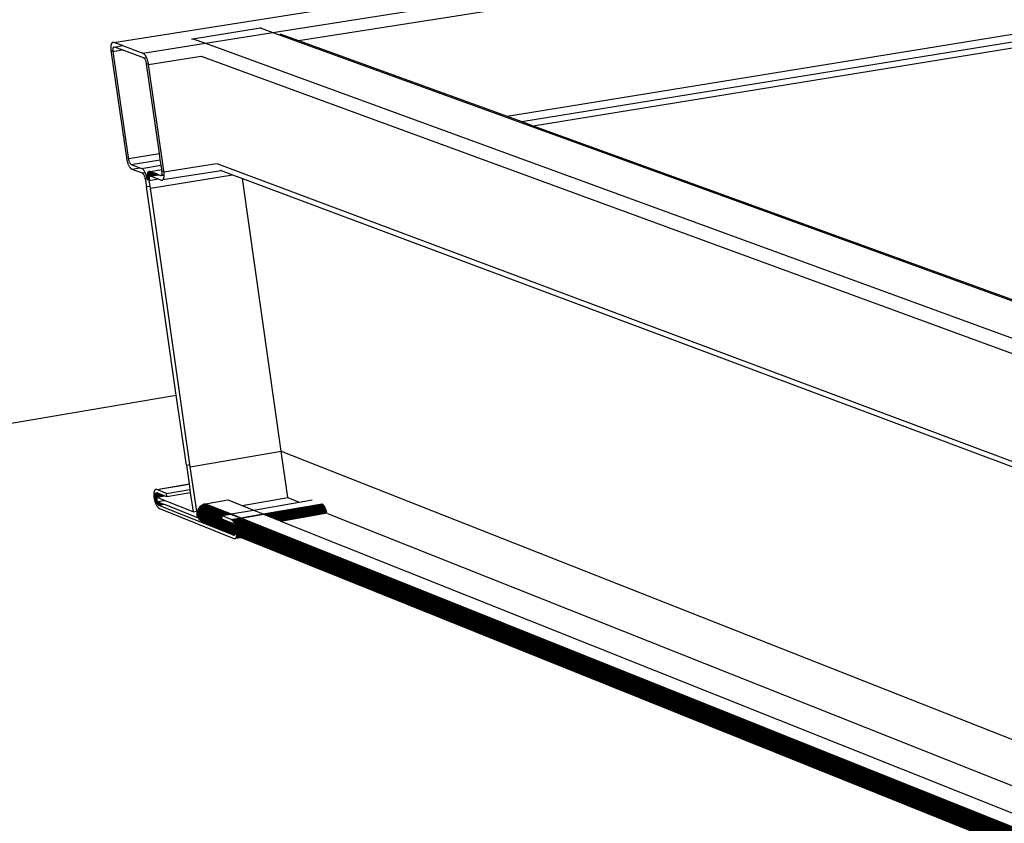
# Model space of a CAD drawing. Header units: millimetres. Extents: x 2505.31 to 2510.58, y 5110.13 to 5113.73.
# Tile 29 of 37: x 2509.21 to 2509.28, y 5110.55 to 5110.61. Entities that reach past the tile are written whole.
import ezdxf

# ---------------------------------------------------------------- set-up
doc = ezdxf.new("R2010")
doc.units = ezdxf.units.MM

# ---------------------------------------------------------------- blocks, each defined once
blk = doc.blocks.new('Aries_60x120_HS_TopView')
for p, q in [((2509.214633, 5110.608374), (2509.592267, 5110.668049)), ((2509.225959, 5110.609075), (2509.421813, 5110.640096)), ((2509.227789, 5110.608503), (2509.42166, 5110.639308)), ((2509.242614, 5110.603125), (2509.422322, 5110.632329)), ((2509.24367, 5110.602742), (2509.422498, 5110.631874)), ((2509.244484, 5110.602447), (2509.423413, 5110.631607)), ((2509.220252, 5110.608642), (2509.225056, 5110.609403)), ((2509.225056, 5110.609403), (2509.225099, 5110.609408)), ((2509.225056, 5110.609403), (2509.225959, 5110.609075)), ((2509.225099, 5110.609408), (2509.225143, 5110.609411)), ((2509.220166, 5110.608623), (2509.220209, 5110.608634)), ((2509.220209, 5110.608634), (2509.220252, 5110.608642)), ((2509.220252, 5110.608642), (2509.221153, 5110.608313)), ((2509.221153, 5110.608313), (2509.225959, 5110.609075)), ((2509.225959, 5110.609075), (2510.031977, 5110.316606)), ((2509.226449, 5110.608989), (2509.226512, 5110.608968)), ((2509.226512, 5110.608968), (2509.227789, 5110.608503)), ((2509.214419, 5110.60804), (2509.214418, 5110.608001)), ((2509.214418, 5110.608001), (2509.214419, 5110.607962)), ((2509.21442, 5110.608077), (2509.214419, 5110.60804)), ((2509.214419, 5110.607962), (2509.214421, 5110.607921)), ((2509.214423, 5110.608112), (2509.21442, 5110.608077)), ((2509.214421, 5110.607921), (2509.214424, 5110.607879)), ((2509.214427, 5110.608146), (2509.214423, 5110.608112)), ((2509.214433, 5110.608178), (2509.214427, 5110.608146)), ((2509.214439, 5110.608208), (2509.214433, 5110.608178)), ((2509.214447, 5110.608236), (2509.214439, 5110.608208)), ((2509.214456, 5110.608262), (2509.214447, 5110.608236)), ((2509.214466, 5110.608285), (2509.214456, 5110.608262)), ((2509.214477, 5110.608307), (2509.214466, 5110.608285)), ((2509.214489, 5110.608325), (2509.214477, 5110.608307)), ((2509.214502, 5110.608341), (2509.214489, 5110.608325)), ((2509.214516, 5110.608355), (2509.214502, 5110.608341)), ((2509.21453, 5110.608366), (2509.214516, 5110.608355)), ((2509.214546, 5110.608374), (2509.21453, 5110.608366)), ((2509.214546, 5110.608374), (2509.214562, 5110.608379)), ((2509.214579, 5110.608382), (2509.214562, 5110.608379)), ((2509.214568, 5110.607891), (2509.214567, 5110.607851)), ((2509.214572, 5110.607927), (2509.214568, 5110.607891)), ((2509.214578, 5110.60796), (2509.214572, 5110.607927)), ((2509.214587, 5110.607988), (2509.214578, 5110.60796)), ((2509.214597, 5110.608382), (2509.214579, 5110.608382)), ((2509.214598, 5110.608011), (2509.214587, 5110.607988)), ((2509.214615, 5110.608379), (2509.214597, 5110.608382)), ((2509.214611, 5110.60803), (2509.214598, 5110.608011)), ((2509.214626, 5110.608043), (2509.214611, 5110.60803)), ((2509.214633, 5110.608374), (2509.214615, 5110.608379)), ((2509.214643, 5110.60805), (2509.214626, 5110.608043)), ((2509.215252, 5110.608146), (2509.214633, 5110.608374)), ((2509.214661, 5110.608051), (2509.214643, 5110.60805)), ((2509.214661, 5110.608051), (2509.21468, 5110.608047)), ((2509.21468, 5110.608047), (2509.215252, 5110.608146)), ((2509.215229, 5110.607845), (2509.21468, 5110.608047)), ((2509.215252, 5110.608146), (2509.216711, 5110.607609)), ((2509.216711, 5110.607609), (2509.221153, 5110.608313)), ((2509.221153, 5110.608313), (2510.026381, 5110.313977)), ((2509.227789, 5110.608503), (2509.242614, 5110.603125)), ((2509.214424, 5110.607879), (2509.214428, 5110.607837)), ((2509.214428, 5110.607837), (2509.214434, 5110.607794)), ((2509.214434, 5110.607794), (2509.214568, 5110.607808)), ((2509.214434, 5110.607794), (2509.215531, 5110.600166)), ((2509.214567, 5110.607851), (2509.214568, 5110.607808)), ((2509.214568, 5110.607808), (2509.214575, 5110.607741)), ((2509.214575, 5110.607741), (2509.215229, 5110.607845)), ((2509.214575, 5110.607741), (2509.215661, 5110.600187)), ((2509.216758, 5110.607281), (2509.215229, 5110.607845)), ((2509.21673, 5110.607601), (2509.216711, 5110.607609)), ((2509.21675, 5110.60759), (2509.21673, 5110.607601)), ((2509.216769, 5110.607576), (2509.21675, 5110.60759)), ((2509.216758, 5110.607281), (2509.21696, 5110.607313)), ((2509.216789, 5110.607264), (2509.216758, 5110.607281)), ((2509.216789, 5110.60756), (2509.216769, 5110.607576)), ((2509.216809, 5110.607541), (2509.216789, 5110.60756)), ((2509.21681, 5110.607246), (2509.216789, 5110.607264)), ((2509.216829, 5110.60752), (2509.216809, 5110.607541)), ((2509.21683, 5110.607222), (2509.21681, 5110.607246)), ((2509.216848, 5110.607496), (2509.216829, 5110.60752)), ((2509.216851, 5110.607194), (2509.21683, 5110.607222)), ((2509.216868, 5110.60747), (2509.216848, 5110.607496)), ((2509.216871, 5110.607161), (2509.216851, 5110.607194)), ((2509.216887, 5110.607442), (2509.216868, 5110.60747)), ((2509.216907, 5110.607412), (2509.216887, 5110.607442)), ((2509.216925, 5110.60738), (2509.216907, 5110.607412)), ((2509.216943, 5110.607346), (2509.216925, 5110.60738)), ((2509.21696, 5110.607313), (2509.216943, 5110.607346)), ((2509.216978, 5110.607273), (2509.21696, 5110.607313)), ((2509.216995, 5110.607234), (2509.216978, 5110.607273)), ((2509.217011, 5110.607195), (2509.216995, 5110.607234)), ((2509.217025, 5110.607154), (2509.217011, 5110.607195)), ((2509.21711, 5110.606807), (2509.220859, 5110.607402)), ((2509.220859, 5110.607402), (2510.023773, 5110.313039)), ((2509.21689, 5110.607124), (2509.216871, 5110.607161)), ((2509.216907, 5110.607084), (2509.21689, 5110.607124)), ((2509.216924, 5110.607042), (2509.216907, 5110.607084)), ((2509.216938, 5110.606997), (2509.216924, 5110.607042)), ((2509.21695, 5110.606951), (2509.216938, 5110.606997)), ((2509.21696, 5110.606905), (2509.21695, 5110.606951)), ((2509.216968, 5110.606859), (2509.21696, 5110.606905)), ((2509.216968, 5110.606859), (2509.217098, 5110.60688)), ((2509.217883, 5110.600471), (2509.216968, 5110.606859)), ((2509.21704, 5110.607112), (2509.217025, 5110.607154)), ((2509.217053, 5110.607069), (2509.21704, 5110.607112)), ((2509.217065, 5110.607026), (2509.217053, 5110.607069)), ((2509.217076, 5110.606982), (2509.217065, 5110.607026)), ((2509.217086, 5110.606938), (2509.217076, 5110.606982)), ((2509.217096, 5110.606894), (2509.217086, 5110.606938)), ((2509.217098, 5110.60688), (2509.217096, 5110.606894)), ((2509.217104, 5110.60685), (2509.217098, 5110.60688)), ((2509.21711, 5110.606807), (2509.217104, 5110.60685)), ((2509.218195, 5110.599234), (2509.21711, 5110.606807)), ((2509.242614, 5110.603125), (2509.24367, 5110.602742)), ((2509.24367, 5110.602742), (2509.244484, 5110.602447)), ((2509.244484, 5110.602447), (2509.28197, 5110.588849)), ((2509.215531, 5110.600166), (2509.215661, 5110.600187)), ((2509.215661, 5110.600187), (2509.215672, 5110.600113)), ((2509.215672, 5110.600113), (2509.217883, 5110.600471)), ((2509.217947, 5110.600027), (2509.217883, 5110.600471)), ((2509.215531, 5110.600166), (2509.215537, 5110.600122)), ((2509.215537, 5110.600122), (2509.215545, 5110.600079)), ((2509.215545, 5110.600079), (2509.215554, 5110.600035)), ((2509.215554, 5110.600035), (2509.215565, 5110.599991)), ((2509.215565, 5110.599991), (2509.215576, 5110.599948)), ((2509.215576, 5110.599948), (2509.215588, 5110.599905)), ((2509.215588, 5110.599905), (2509.215601, 5110.599862)), ((2509.215601, 5110.599862), (2509.215615, 5110.599821)), ((2509.215615, 5110.599821), (2509.21563, 5110.59978)), ((2509.21563, 5110.59978), (2509.215646, 5110.59974)), ((2509.215646, 5110.59974), (2509.215662, 5110.599702)), ((2509.215662, 5110.599702), (2509.215679, 5110.599665)), ((2509.215672, 5110.600113), (2509.21568, 5110.600067)), ((2509.215679, 5110.599665), (2509.215697, 5110.599629)), ((2509.21568, 5110.600067), (2509.21569, 5110.600021)), ((2509.21569, 5110.600021), (2509.215702, 5110.599975)), ((2509.215697, 5110.599629), (2509.215715, 5110.599595)), ((2509.215702, 5110.599975), (2509.215716, 5110.599931)), ((2509.215715, 5110.599595), (2509.215733, 5110.599563)), ((2509.215716, 5110.599931), (2509.215732, 5110.599889)), ((2509.215732, 5110.599889), (2509.21575, 5110.599849)), ((2509.215733, 5110.599563), (2509.215752, 5110.599533)), ((2509.21575, 5110.599849), (2509.215769, 5110.599812)), ((2509.215752, 5110.599533), (2509.215772, 5110.599505)), ((2509.215769, 5110.599812), (2509.215789, 5110.59978)), ((2509.215772, 5110.599505), (2509.215791, 5110.599479)), ((2509.215789, 5110.59978), (2509.215809, 5110.599751)), ((2509.215791, 5110.599479), (2509.215811, 5110.599456)), ((2509.215809, 5110.599751), (2509.21583, 5110.599728)), ((2509.21583, 5110.599728), (2509.21585, 5110.599709)), ((2509.21585, 5110.599709), (2509.215881, 5110.599692)), ((2509.215881, 5110.599692), (2509.217947, 5110.600027)), ((2509.215881, 5110.599692), (2509.216499, 5110.599459)), ((2509.216619, 5110.599413), (2509.218002, 5110.599638)), ((2509.218002, 5110.599638), (2509.217947, 5110.600027)), ((2509.218045, 5110.59934), (2509.218002, 5110.599638)), ((2509.218205, 5110.599159), (2509.221945, 5110.599767)), ((2509.221957, 5110.599762), (2510.019648, 5110.301157)), ((2509.215811, 5110.599456), (2509.215831, 5110.599434)), ((2509.215831, 5110.599434), (2509.21585, 5110.599416)), ((2509.21585, 5110.599416), (2509.21587, 5110.599399)), ((2509.21587, 5110.599399), (2509.215889, 5110.599386)), ((2509.215889, 5110.599386), (2509.215909, 5110.599374)), ((2509.215909, 5110.599374), (2509.215928, 5110.599366)), ((2509.215928, 5110.599366), (2509.216499, 5110.599459)), ((2509.215928, 5110.599366), (2509.216666, 5110.599087)), ((2509.216499, 5110.599459), (2509.216619, 5110.599413)), ((2509.216638, 5110.599405), (2509.216619, 5110.599413)), ((2509.216657, 5110.599394), (2509.216638, 5110.599405)), ((2509.216677, 5110.59938), (2509.216657, 5110.599394)), ((2509.216666, 5110.599087), (2509.216868, 5110.599114)), ((2509.216696, 5110.59907), (2509.216666, 5110.599087)), ((2509.216697, 5110.599364), (2509.216677, 5110.59938)), ((2509.216717, 5110.599051), (2509.216696, 5110.59907)), ((2509.216716, 5110.599345), (2509.216697, 5110.599364)), ((2509.216736, 5110.599324), (2509.216716, 5110.599345)), ((2509.216738, 5110.599028), (2509.216717, 5110.599051)), ((2509.216756, 5110.5993), (2509.216736, 5110.599324)), ((2509.216758, 5110.598999), (2509.216738, 5110.599028)), ((2509.216775, 5110.599274), (2509.216756, 5110.5993)), ((2509.216778, 5110.598967), (2509.216758, 5110.598999)), ((2509.216795, 5110.599246), (2509.216775, 5110.599274)), ((2509.216797, 5110.59893), (2509.216778, 5110.598967)), ((2509.216814, 5110.599216), (2509.216795, 5110.599246)), ((2509.216815, 5110.59889), (2509.216797, 5110.59893)), ((2509.216832, 5110.599184), (2509.216814, 5110.599216)), ((2509.216831, 5110.598848), (2509.216815, 5110.59889)), ((2509.216845, 5110.598804), (2509.216831, 5110.598848)), ((2509.21685, 5110.59915), (2509.216832, 5110.599184)), ((2509.216845, 5110.598804), (2509.216857, 5110.598758)), ((2509.216868, 5110.599114), (2509.21685, 5110.59915)), ((2509.216885, 5110.599077), (2509.216868, 5110.599114)), ((2509.216902, 5110.599039), (2509.216885, 5110.599077)), ((2509.216917, 5110.598999), (2509.216902, 5110.599039)), ((2509.216932, 5110.598958), (2509.216917, 5110.598999)), ((2509.216946, 5110.598916), (2509.216932, 5110.598958)), ((2509.216959, 5110.598874), (2509.216946, 5110.598916)), ((2509.216972, 5110.598831), (2509.216959, 5110.598874)), ((2509.216983, 5110.598787), (2509.216972, 5110.598831)), ((2509.216993, 5110.598744), (2509.216983, 5110.598787)), ((2509.217002, 5110.598867), (2509.217001, 5110.598828)), ((2509.217001, 5110.598828), (2509.217001, 5110.598787)), ((2509.217001, 5110.598828), (2509.217179, 5110.598823)), ((2509.217001, 5110.598787), (2509.217173, 5110.598811)), ((2509.217001, 5110.598787), (2509.217003, 5110.598745)), ((2509.217002, 5110.598867), (2509.217747, 5110.598988)), ((2509.217004, 5110.598905), (2509.217002, 5110.598867)), ((2509.217004, 5110.598905), (2509.217677, 5110.599015)), ((2509.217007, 5110.598942), (2509.217004, 5110.598905)), ((2509.217007, 5110.598942), (2509.217611, 5110.59904)), ((2509.217012, 5110.598976), (2509.217007, 5110.598942)), ((2509.217012, 5110.598976), (2509.217549, 5110.599063)), ((2509.217018, 5110.599008), (2509.217012, 5110.598976)), ((2509.217018, 5110.599008), (2509.217491, 5110.599085)), ((2509.217026, 5110.599038), (2509.217018, 5110.599008)), ((2509.217026, 5110.599038), (2509.217437, 5110.599105)), ((2509.217034, 5110.599066), (2509.217026, 5110.599038)), ((2509.217034, 5110.599066), (2509.217388, 5110.599124)), ((2509.217044, 5110.599092), (2509.217034, 5110.599066)), ((2509.217044, 5110.599092), (2509.217344, 5110.59914)), ((2509.217055, 5110.599114), (2509.217044, 5110.599092)), ((2509.217055, 5110.599114), (2509.217305, 5110.599155)), ((2509.217067, 5110.599135), (2509.217055, 5110.599114)), ((2509.217067, 5110.599135), (2509.217271, 5110.599168)), ((2509.217081, 5110.599152), (2509.217067, 5110.599135)), ((2509.217081, 5110.599152), (2509.217242, 5110.599179)), ((2509.217095, 5110.599167), (2509.217081, 5110.599152)), ((2509.21711, 5110.599179), (2509.217095, 5110.599167)), ((2509.217126, 5110.599188), (2509.21711, 5110.599179)), ((2509.217143, 5110.599194), (2509.217126, 5110.599188)), ((2509.217161, 5110.599197), (2509.217143, 5110.599194)), ((2509.217163, 5110.598783), (2509.217159, 5110.598767)), ((2509.217181, 5110.599197), (2509.217161, 5110.599197)), ((2509.217168, 5110.598798), (2509.217163, 5110.598783)), ((2509.217173, 5110.598811), (2509.217168, 5110.598798)), ((2509.217179, 5110.598823), (2509.217173, 5110.598811)), ((2509.217185, 5110.598834), (2509.217179, 5110.598823)), ((2509.2172, 5110.599193), (2509.217181, 5110.599197)), ((2509.217192, 5110.598843), (2509.217185, 5110.598834)), ((2509.217199, 5110.598851), (2509.217192, 5110.598843)), ((2509.217207, 5110.598857), (2509.217199, 5110.598851)), ((2509.217217, 5110.599188), (2509.2172, 5110.599193)), ((2509.217221, 5110.598864), (2509.217207, 5110.598857)), ((2509.217217, 5110.599188), (2509.218045, 5110.59934)), ((2509.217217, 5110.599188), (2509.218046, 5110.599332)), ((2509.217217, 5110.599188), (2509.218047, 5110.599323)), ((2509.217242, 5110.599179), (2509.217217, 5110.599188)), ((2509.217221, 5110.598864), (2509.217234, 5110.598867)), ((2509.217244, 5110.598867), (2509.217234, 5110.598867)), ((2509.217238, 5110.598007), (2509.223088, 5110.59896)), ((2509.217271, 5110.599168), (2509.217242, 5110.599179)), ((2509.217254, 5110.598865), (2509.217244, 5110.598867)), ((2509.217264, 5110.598862), (2509.217254, 5110.598865)), ((2509.217264, 5110.598862), (2509.217818, 5110.598962)), ((2509.217264, 5110.598862), (2509.217793, 5110.598662)), ((2509.217305, 5110.599155), (2509.217271, 5110.599168)), ((2509.217344, 5110.59914), (2509.217305, 5110.599155)), ((2509.217388, 5110.599124), (2509.217344, 5110.59914)), ((2509.217437, 5110.599105), (2509.217388, 5110.599124)), ((2509.217491, 5110.599085), (2509.217437, 5110.599105)), ((2509.217549, 5110.599063), (2509.217491, 5110.599085)), ((2509.217611, 5110.59904), (2509.217549, 5110.599063)), ((2509.217677, 5110.599015), (2509.217611, 5110.59904)), ((2509.217747, 5110.598988), (2509.217677, 5110.599015)), ((2509.217818, 5110.598962), (2509.217747, 5110.598988)), ((2509.217818, 5110.598962), (2509.217957, 5110.598909)), ((2509.217977, 5110.598904), (2509.217957, 5110.598909)), ((2509.217977, 5110.598904), (2509.217995, 5110.598906)), ((2509.217995, 5110.598906), (2509.218012, 5110.598913)), ((2509.218012, 5110.598913), (2509.218027, 5110.598925)), ((2509.218027, 5110.598925), (2509.21804, 5110.598943)), ((2509.218027, 5110.598925), (2509.218221, 5110.598942)), ((2509.21804, 5110.598943), (2509.218051, 5110.598967)), ((2509.218047, 5110.599323), (2509.218045, 5110.59934)), ((2509.218063, 5110.599212), (2509.218047, 5110.599323)), ((2509.218051, 5110.598967), (2509.21806, 5110.598995)), ((2509.21806, 5110.598995), (2509.218067, 5110.599027)), ((2509.218063, 5110.599212), (2509.218195, 5110.599234)), ((2509.21807, 5110.599145), (2509.218063, 5110.599212)), ((2509.218067, 5110.599027), (2509.21807, 5110.599064)), ((2509.218072, 5110.599103), (2509.21807, 5110.599145)), ((2509.21807, 5110.599064), (2509.218072, 5110.599103)), ((2509.218136, 5110.598613), (2509.222285, 5110.599261)), ((2509.218205, 5110.599159), (2509.218195, 5110.599234)), ((2509.218211, 5110.599116), (2509.218205, 5110.599159)), ((2509.218206, 5110.598775), (2509.218211, 5110.598807)), ((2509.218215, 5110.599073), (2509.218211, 5110.599116)), ((2509.218211, 5110.598807), (2509.218216, 5110.598841)), ((2509.218218, 5110.599032), (2509.218215, 5110.599073)), ((2509.218216, 5110.598841), (2509.218219, 5110.598876)), ((2509.21822, 5110.598991), (2509.218218, 5110.599032)), ((2509.218219, 5110.598876), (2509.218221, 5110.598913)), ((2509.218221, 5110.598951), (2509.21822, 5110.598991)), ((2509.218221, 5110.598942), (2509.218221, 5110.598951)), ((2509.218221, 5110.598913), (2509.218221, 5110.598942)), ((2509.222234, 5110.59928), (2509.222242, 5110.599278)), ((2509.222242, 5110.599278), (2509.222285, 5110.599261)), ((2509.222285, 5110.599261), (2509.223088, 5110.59896)), ((2509.223088, 5110.59896), (2509.223786, 5110.598701)), ((2509.216857, 5110.598758), (2509.216867, 5110.598712)), ((2509.216875, 5110.598666), (2509.216867, 5110.598712)), ((2509.216875, 5110.598666), (2509.217008, 5110.598688)), ((2509.216875, 5110.598666), (2509.216954, 5110.598114)), ((2509.216954, 5110.598114), (2509.217216, 5110.598157)), ((2509.219082, 5110.583287), (2509.216954, 5110.598114)), ((2509.217006, 5110.598701), (2509.216993, 5110.598744)), ((2509.217003, 5110.598745), (2509.217159, 5110.598767)), ((2509.217003, 5110.598745), (2509.217006, 5110.598701)), ((2509.217006, 5110.598701), (2509.217153, 5110.598725)), ((2509.217006, 5110.598701), (2509.217008, 5110.598688)), ((2509.217008, 5110.598688), (2509.217011, 5110.598657)), ((2509.217011, 5110.598657), (2509.21715, 5110.59868)), ((2509.217011, 5110.598657), (2509.217017, 5110.598613)), ((2509.217017, 5110.598613), (2509.217151, 5110.598629)), ((2509.217152, 5110.598713), (2509.21715, 5110.598693)), ((2509.21715, 5110.598693), (2509.21715, 5110.59868)), ((2509.21715, 5110.59868), (2509.21715, 5110.598672)), ((2509.21715, 5110.598672), (2509.21715, 5110.598651)), ((2509.21715, 5110.598651), (2509.217151, 5110.598629)), ((2509.217151, 5110.598629), (2509.217153, 5110.598606)), ((2509.217153, 5110.598732), (2509.217152, 5110.598713)), ((2509.217156, 5110.59875), (2509.217153, 5110.598732)), ((2509.217153, 5110.598606), (2509.217155, 5110.598583)), ((2509.217155, 5110.598583), (2509.217158, 5110.598559)), ((2509.217159, 5110.598767), (2509.217156, 5110.59875)), ((2509.217158, 5110.598559), (2509.217793, 5110.598662)), ((2509.217216, 5110.598157), (2509.217158, 5110.598559)), ((2509.217238, 5110.598007), (2509.217216, 5110.598157)), ((2509.217793, 5110.598662), (2509.218004, 5110.598583)), ((2509.218004, 5110.598583), (2509.218023, 5110.598577)), ((2509.218023, 5110.598577), (2509.218041, 5110.598574)), ((2509.218041, 5110.598574), (2509.218059, 5110.598574)), ((2509.218059, 5110.598574), (2509.218076, 5110.598576)), ((2509.218076, 5110.598576), (2509.218092, 5110.598582)), ((2509.218092, 5110.598582), (2509.218108, 5110.598589)), ((2509.218108, 5110.598589), (2509.218125, 5110.598602)), ((2509.218125, 5110.598602), (2509.218136, 5110.598613)), ((2509.218136, 5110.598613), (2509.218149, 5110.598629)), ((2509.218149, 5110.598629), (2509.218162, 5110.598648)), ((2509.218162, 5110.598648), (2509.218173, 5110.598669)), ((2509.218173, 5110.598669), (2509.218183, 5110.598692)), ((2509.218183, 5110.598692), (2509.218192, 5110.598718)), ((2509.218192, 5110.598718), (2509.218199, 5110.598745)), ((2509.218199, 5110.598745), (2509.218206, 5110.598775)), ((2509.22654, 5110.579295), (2509.223786, 5110.598701)), ((2509.223786, 5110.598701), (2510.019616, 5110.300469)), ((2509.220058, 5110.578339), (2509.217238, 5110.598007)), ((2509.158333, 5110.572965), (2509.219082, 5110.583287)), ((2509.219798, 5110.578294), (2509.219082, 5110.583287)), ((2509.220081, 5110.578182), (2509.22654, 5110.579295)), ((2509.227009, 5110.575988), (2509.22654, 5110.579295)), ((2509.22654, 5110.579295), (2510.02218, 5110.265624)), ((2509.219798, 5110.578294), (2509.220058, 5110.578339)), ((2509.219798, 5110.578294), (2509.219989, 5110.576968)), ((2509.220081, 5110.578182), (2509.220058, 5110.578339)), ((2509.220534, 5110.575024), (2509.220081, 5110.578182)), ((2509.217497, 5110.576386), (2509.21749, 5110.576354)), ((2509.217504, 5110.576415), (2509.217497, 5110.576386)), ((2509.217512, 5110.576441), (2509.217504, 5110.576415)), ((2509.217522, 5110.576466), (2509.217512, 5110.576441)), ((2509.217533, 5110.576488), (2509.217522, 5110.576466)), ((2509.217545, 5110.576507), (2509.217533, 5110.576488)), ((2509.217558, 5110.576523), (2509.217545, 5110.576507)), ((2509.217571, 5110.576537), (2509.217558, 5110.576523)), ((2509.217586, 5110.576548), (2509.217571, 5110.576537)), ((2509.217602, 5110.576557), (2509.217586, 5110.576548)), ((2509.217618, 5110.576562), (2509.217602, 5110.576557)), ((2509.217636, 5110.576565), (2509.217618, 5110.576562)), ((2509.217654, 5110.576564), (2509.217636, 5110.576565)), ((2509.217672, 5110.576561), (2509.217654, 5110.576564)), ((2509.217691, 5110.576555), (2509.217672, 5110.576561)), ((2509.217691, 5110.576555), (2509.219989, 5110.576968)), ((2509.217691, 5110.576555), (2509.21999, 5110.576961)), ((2509.217691, 5110.576555), (2509.219991, 5110.576952)), ((2509.218375, 5110.57628), (2509.217691, 5110.576555)), ((2509.218375, 5110.57628), (2509.220046, 5110.57657)), ((2509.219989, 5110.576968), (2509.21999, 5110.576961)), ((2509.21999, 5110.576961), (2509.219991, 5110.576952)), ((2509.219991, 5110.576952), (2509.220046, 5110.57657)), ((2509.220046, 5110.57657), (2509.220078, 5110.576346)), ((2509.21748, 5110.576249), (2509.217479, 5110.576211)), ((2509.217479, 5110.576211), (2509.21748, 5110.576171)), ((2509.217482, 5110.576286), (2509.21748, 5110.576249)), ((2509.21748, 5110.576171), (2509.217482, 5110.576131)), ((2509.217486, 5110.576321), (2509.217482, 5110.576286)), ((2509.217482, 5110.576131), (2509.217485, 5110.576089)), ((2509.217485, 5110.576089), (2509.217489, 5110.576046)), ((2509.21749, 5110.576354), (2509.217486, 5110.576321)), ((2509.217489, 5110.576046), (2509.217495, 5110.576002)), ((2509.217495, 5110.576002), (2509.217502, 5110.575958)), ((2509.217502, 5110.575958), (2509.21751, 5110.575914)), ((2509.21751, 5110.575914), (2509.217519, 5110.575869)), ((2509.217519, 5110.575869), (2509.21753, 5110.575825)), ((2509.21753, 5110.575825), (2509.217541, 5110.575781)), ((2509.217541, 5110.575781), (2509.217554, 5110.575737)), ((2509.217554, 5110.575737), (2509.217568, 5110.575694)), ((2509.217568, 5110.575694), (2509.217582, 5110.575652)), ((2509.217582, 5110.576102), (2509.218079, 5110.576188)), ((2509.217582, 5110.576076), (2509.218125, 5110.57617)), ((2509.217582, 5110.576102), (2509.217583, 5110.576128)), ((2509.217582, 5110.576076), (2509.217582, 5110.576102)), ((2509.217584, 5110.576049), (2509.217582, 5110.576076)), ((2509.217583, 5110.576128), (2509.218035, 5110.576206)), ((2509.217583, 5110.576128), (2509.217584, 5110.576152)), ((2509.217584, 5110.576152), (2509.217993, 5110.576223)), ((2509.217584, 5110.576152), (2509.217586, 5110.576176)), ((2509.217584, 5110.576049), (2509.218173, 5110.576151)), ((2509.217586, 5110.576021), (2509.217584, 5110.576049)), ((2509.217586, 5110.576176), (2509.217953, 5110.576239)), ((2509.217586, 5110.576176), (2509.217589, 5110.576198)), ((2509.217586, 5110.576021), (2509.218223, 5110.576131)), ((2509.217589, 5110.575992), (2509.217586, 5110.576021)), ((2509.217589, 5110.576198), (2509.217915, 5110.576254)), ((2509.217589, 5110.576198), (2509.217593, 5110.576219)), ((2509.217589, 5110.575992), (2509.217678, 5110.576007)), ((2509.217592, 5110.575963), (2509.217589, 5110.575992)), ((2509.217592, 5110.575963), (2509.217682, 5110.575979)), ((2509.217597, 5110.575934), (2509.217592, 5110.575963)), ((2509.217593, 5110.576219), (2509.21788, 5110.576268)), ((2509.217593, 5110.576219), (2509.217598, 5110.576238)), ((2509.217597, 5110.575934), (2509.217686, 5110.575949)), ((2509.217602, 5110.575904), (2509.217597, 5110.575934)), ((2509.217598, 5110.576238), (2509.217848, 5110.576281)), ((2509.217598, 5110.576238), (2509.217604, 5110.576256)), ((2509.217602, 5110.575904), (2509.217691, 5110.575919)), ((2509.217609, 5110.575874), (2509.217602, 5110.575904)), ((2509.217604, 5110.576256), (2509.217819, 5110.576293)), ((2509.217604, 5110.576256), (2509.21761, 5110.576272)), ((2509.217609, 5110.575874), (2509.217695, 5110.575889)), ((2509.217616, 5110.575845), (2509.217609, 5110.575874)), ((2509.21761, 5110.576272), (2509.217792, 5110.576303)), ((2509.21761, 5110.576272), (2509.217618, 5110.576287)), ((2509.217616, 5110.575845), (2509.217699, 5110.575859)), ((2509.217623, 5110.575815), (2509.217616, 5110.575845)), ((2509.217618, 5110.576287), (2509.217769, 5110.576313)), ((2509.217618, 5110.576287), (2509.217626, 5110.576299)), ((2509.217623, 5110.575815), (2509.217704, 5110.575829)), ((2509.217632, 5110.575786), (2509.217623, 5110.575815)), ((2509.217626, 5110.576299), (2509.217634, 5110.576311)), ((2509.217632, 5110.575786), (2509.217708, 5110.575799)), ((2509.217641, 5110.575757), (2509.217632, 5110.575786)), ((2509.217634, 5110.576311), (2509.217643, 5110.57632)), ((2509.217641, 5110.575757), (2509.217712, 5110.57577)), ((2509.217651, 5110.575729), (2509.217641, 5110.575757)), ((2509.217643, 5110.57632), (2509.217653, 5110.576327)), ((2509.217651, 5110.575729), (2509.217716, 5110.575741)), ((2509.217661, 5110.575702), (2509.217651, 5110.575729)), ((2509.217653, 5110.576327), (2509.217664, 5110.576333)), ((2509.217661, 5110.575702), (2509.21772, 5110.575712)), ((2509.217672, 5110.575675), (2509.217661, 5110.575702)), ((2509.217664, 5110.576333), (2509.217675, 5110.576336)), ((2509.217672, 5110.575675), (2509.217751, 5110.575689)), ((2509.217683, 5110.575649), (2509.217672, 5110.575675)), ((2509.217675, 5110.576336), (2509.217686, 5110.576338)), ((2509.217676, 5110.576022), (2509.218247, 5110.576121)), ((2509.218249, 5110.575792), (2509.217676, 5110.576022)), ((2509.217676, 5110.576022), (2509.217678, 5110.576007)), ((2509.217678, 5110.576007), (2509.217682, 5110.575979)), ((2509.217682, 5110.575979), (2509.217686, 5110.575949)), ((2509.217683, 5110.575649), (2509.2178, 5110.575669)), ((2509.217686, 5110.576338), (2509.217698, 5110.576338)), ((2509.217686, 5110.575949), (2509.217691, 5110.575919)), ((2509.217691, 5110.575919), (2509.217695, 5110.575889)), ((2509.217695, 5110.575889), (2509.217699, 5110.575859)), ((2509.217698, 5110.576338), (2509.21771, 5110.576335)), ((2509.217699, 5110.575859), (2509.217704, 5110.575829)), ((2509.217704, 5110.575829), (2509.217708, 5110.575799)), ((2509.217708, 5110.575799), (2509.217712, 5110.57577)), ((2509.21771, 5110.576335), (2509.217723, 5110.576331)), ((2509.217712, 5110.57577), (2509.217716, 5110.575741)), ((2509.217716, 5110.575741), (2509.21772, 5110.575712)), ((2509.21772, 5110.575712), (2509.217722, 5110.575701)), ((2509.217722, 5110.575701), (2509.218249, 5110.575792)), ((2509.217722, 5110.575701), (2509.217751, 5110.575689)), ((2509.217769, 5110.576313), (2509.217723, 5110.576331)), ((2509.217751, 5110.575689), (2509.2178, 5110.575669)), ((2509.217769, 5110.576313), (2509.217792, 5110.576303)), ((2509.217792, 5110.576303), (2509.217819, 5110.576293)), ((2509.2178, 5110.575669), (2509.217846, 5110.575651)), ((2509.217819, 5110.576293), (2509.217848, 5110.576281)), ((2509.217848, 5110.576281), (2509.21788, 5110.576268)), ((2509.21788, 5110.576268), (2509.217915, 5110.576254)), ((2509.217915, 5110.576254), (2509.217953, 5110.576239)), ((2509.217953, 5110.576239), (2509.217993, 5110.576223)), ((2509.217993, 5110.576223), (2509.218035, 5110.576206)), ((2509.218035, 5110.576206), (2509.218079, 5110.576188)), ((2509.218079, 5110.576188), (2509.218125, 5110.57617)), ((2509.218125, 5110.57617), (2509.218173, 5110.576151)), ((2509.218173, 5110.576151), (2509.218223, 5110.576131)), ((2509.218223, 5110.576131), (2509.218247, 5110.576121)), ((2509.218247, 5110.576121), (2509.218407, 5110.576057)), ((2509.220274, 5110.574979), (2509.218249, 5110.575792)), ((2509.218407, 5110.576057), (2509.218375, 5110.57628)), ((2509.218407, 5110.576057), (2509.220078, 5110.576346)), ((2509.220078, 5110.576346), (2509.220274, 5110.574979)), ((2509.221154, 5110.575557), (2509.222739, 5110.575832)), ((2509.222739, 5110.575832), (2509.223762, 5110.575423)), ((2509.223762, 5110.575423), (2509.227009, 5110.575988)), ((2509.224567, 5110.575101), (2509.227815, 5110.575667)), ((2509.227009, 5110.575988), (2509.227815, 5110.575667)), ((2509.227815, 5110.575667), (2509.22876, 5110.575832)), ((2509.217582, 5110.575652), (2509.217598, 5110.57561)), ((2509.217598, 5110.57561), (2509.217614, 5110.57557)), ((2509.217614, 5110.57557), (2509.217631, 5110.575532)), ((2509.217631, 5110.575532), (2509.217649, 5110.575494)), ((2509.217649, 5110.575494), (2509.217667, 5110.575459)), ((2509.217667, 5110.575459), (2509.217686, 5110.575425)), ((2509.217695, 5110.575624), (2509.217683, 5110.575649)), ((2509.217686, 5110.575425), (2509.217705, 5110.575393)), ((2509.217695, 5110.575624), (2509.217846, 5110.575651)), ((2509.217707, 5110.575601), (2509.217695, 5110.575624)), ((2509.217705, 5110.575393), (2509.217725, 5110.575364)), ((2509.217707, 5110.575601), (2509.217891, 5110.575633)), ((2509.21772, 5110.575578), (2509.217707, 5110.575601)), ((2509.21772, 5110.575578), (2509.217934, 5110.575615)), ((2509.217733, 5110.575557), (2509.21772, 5110.575578)), ((2509.217725, 5110.575364), (2509.217745, 5110.575336)), ((2509.217733, 5110.575557), (2509.217975, 5110.575599)), ((2509.217746, 5110.575537), (2509.217733, 5110.575557)), ((2509.217745, 5110.575336), (2509.217765, 5110.575311)), ((2509.217746, 5110.575537), (2509.218013, 5110.575584)), ((2509.217759, 5110.575519), (2509.217746, 5110.575537)), ((2509.217759, 5110.575519), (2509.218049, 5110.575569)), ((2509.217772, 5110.575502), (2509.217759, 5110.575519)), ((2509.217765, 5110.575311), (2509.217785, 5110.575288)), ((2509.217772, 5110.575502), (2509.218082, 5110.575556)), ((2509.217786, 5110.575487), (2509.217772, 5110.575502)), ((2509.217785, 5110.575288), (2509.217805, 5110.575268)), ((2509.217786, 5110.575487), (2509.218112, 5110.575544)), ((2509.217799, 5110.575474), (2509.217786, 5110.575487)), ((2509.217799, 5110.575474), (2509.21814, 5110.575533)), ((2509.217812, 5110.575462), (2509.217799, 5110.575474)), ((2509.217805, 5110.575268), (2509.217825, 5110.575251)), ((2509.217812, 5110.575462), (2509.218164, 5110.575523)), ((2509.217826, 5110.575452), (2509.217812, 5110.575462)), ((2509.217825, 5110.575251), (2509.217845, 5110.575236)), ((2509.217839, 5110.575444), (2509.217826, 5110.575452)), ((2509.217852, 5110.575438), (2509.217839, 5110.575444)), ((2509.217845, 5110.575236), (2509.217865, 5110.575224)), ((2509.217846, 5110.575651), (2509.217891, 5110.575633)), ((2509.217852, 5110.575438), (2509.218185, 5110.575515)), ((2509.223151, 5110.573308), (2509.217852, 5110.575438)), ((2509.217865, 5110.575224), (2509.217884, 5110.575215)), ((2509.217884, 5110.575215), (2509.223183, 5110.573083)), ((2509.217891, 5110.575633), (2509.217934, 5110.575615)), ((2509.217934, 5110.575615), (2509.217975, 5110.575599)), ((2509.217975, 5110.575599), (2509.218013, 5110.575584)), ((2509.218013, 5110.575584), (2509.218049, 5110.575569)), ((2509.218049, 5110.575569), (2509.218082, 5110.575556)), ((2509.218082, 5110.575556), (2509.218112, 5110.575544)), ((2509.218112, 5110.575544), (2509.21814, 5110.575533)), ((2509.21814, 5110.575533), (2509.218164, 5110.575523)), ((2509.218164, 5110.575523), (2509.218185, 5110.575515)), ((2509.220659, 5110.574519), (2509.218185, 5110.575515)), ((2509.220274, 5110.574979), (2509.220534, 5110.575024)), ((2509.220557, 5110.574865), (2509.220534, 5110.575024)), ((2509.220569, 5110.574945), (2509.220576, 5110.574989)), ((2509.220576, 5110.574989), (2509.220586, 5110.575033)), ((2509.220576, 5110.574989), (2509.223215, 5110.57394)), ((2509.220586, 5110.575033), (2509.220598, 5110.575076)), ((2509.220586, 5110.575033), (2509.223196, 5110.573985)), ((2509.220598, 5110.575076), (2509.220614, 5110.575119)), ((2509.220598, 5110.575076), (2509.223168, 5110.574042)), ((2509.220614, 5110.575119), (2509.220632, 5110.57516)), ((2509.220614, 5110.575119), (2509.22313, 5110.574106)), ((2509.220632, 5110.57516), (2509.220653, 5110.5752)), ((2509.220632, 5110.57516), (2509.222332, 5110.574482)), ((2509.220653, 5110.5752), (2509.220676, 5110.575239)), ((2509.220653, 5110.5752), (2509.222325, 5110.574529)), ((2509.220676, 5110.575239), (2509.220702, 5110.575276)), ((2509.220676, 5110.575239), (2509.222318, 5110.574581)), ((2509.220702, 5110.575276), (2509.22073, 5110.575312)), ((2509.220702, 5110.575276), (2509.222311, 5110.574631)), ((2509.22073, 5110.575312), (2509.22076, 5110.575346)), ((2509.22073, 5110.575312), (2509.222304, 5110.574681)), ((2509.22076, 5110.575346), (2509.220793, 5110.575378)), ((2509.22076, 5110.575346), (2509.222338, 5110.574713)), ((2509.220793, 5110.575378), (2509.220827, 5110.575408)), ((2509.220793, 5110.575378), (2509.222416, 5110.574727)), ((2509.220827, 5110.575408), (2509.220864, 5110.575435)), ((2509.220827, 5110.575408), (2509.222492, 5110.57474)), ((2509.220864, 5110.575435), (2509.220901, 5110.57546)), ((2509.220864, 5110.575435), (2509.222566, 5110.574753)), ((2509.220901, 5110.57546), (2509.220941, 5110.575483)), ((2509.220901, 5110.57546), (2509.222636, 5110.574765)), ((2509.220941, 5110.575483), (2509.220982, 5110.575503)), ((2509.220941, 5110.575483), (2509.222703, 5110.574777)), ((2509.220982, 5110.575503), (2509.221023, 5110.575521)), ((2509.220982, 5110.575503), (2509.222767, 5110.574788)), ((2509.221023, 5110.575521), (2509.221066, 5110.575535)), ((2509.221023, 5110.575521), (2509.222826, 5110.574798)), ((2509.221066, 5110.575535), (2509.22111, 5110.575547)), ((2509.221066, 5110.575535), (2509.222882, 5110.574808)), ((2509.22111, 5110.575547), (2509.221154, 5110.575557)), ((2509.22111, 5110.575547), (2509.222936, 5110.574816)), ((2509.221154, 5110.575557), (2509.22298, 5110.574825)), ((2509.22298, 5110.574825), (2509.224567, 5110.575101)), ((2509.223762, 5110.575423), (2509.224567, 5110.575101)), ((2509.224567, 5110.575101), (2509.225258, 5110.574825)), ((2509.225258, 5110.574825), (2509.229453, 5110.575557)), ((2509.225277, 5110.574816), (2509.229473, 5110.575547)), ((2509.225307, 5110.574806), (2509.229493, 5110.575535)), ((2509.225339, 5110.574793), (2509.229513, 5110.575521)), ((2509.225376, 5110.574778), (2509.229534, 5110.575503)), ((2509.225417, 5110.574762), (2509.229554, 5110.575483)), ((2509.225463, 5110.574743), (2509.229574, 5110.57546)), ((2509.225513, 5110.574723), (2509.229595, 5110.575435)), ((2509.225567, 5110.574702), (2509.229615, 5110.575408)), ((2509.225625, 5110.574679), (2509.229635, 5110.575378)), ((2509.225687, 5110.574654), (2509.229654, 5110.575346)), ((2509.225752, 5110.574628), (2509.229673, 5110.575312)), ((2509.225819, 5110.574601), (2509.229691, 5110.575276)), ((2509.22589, 5110.574573), (2509.229709, 5110.575239)), ((2509.225963, 5110.574543), (2509.229726, 5110.5752)), ((2509.226038, 5110.574513), (2509.229743, 5110.57516)), ((2509.226115, 5110.574483), (2509.229758, 5110.575119)), ((2509.226194, 5110.574451), (2509.229773, 5110.575076)), ((2509.226273, 5110.574419), (2509.229787, 5110.575033)), ((2509.226354, 5110.574387), (2509.229799, 5110.574989)), ((2509.220564, 5110.574867), (2509.220557, 5110.574865)), ((2509.220564, 5110.574867), (2509.220565, 5110.5749)), ((2509.220564, 5110.574867), (2509.223171, 5110.573816)), ((2509.220564, 5110.574856), (2509.220564, 5110.574867)), ((2509.220566, 5110.574811), (2509.220564, 5110.574856)), ((2509.220564, 5110.574856), (2509.223172, 5110.573808)), ((2509.220565, 5110.5749), (2509.220569, 5110.574945)), ((2509.220565, 5110.5749), (2509.223253, 5110.573826)), ((2509.220571, 5110.574767), (2509.220566, 5110.574811)), ((2509.220566, 5110.574811), (2509.22318, 5110.573761)), ((2509.220569, 5110.574945), (2509.223235, 5110.573884)), ((2509.220579, 5110.574723), (2509.220571, 5110.574767)), ((2509.220571, 5110.574767), (2509.223185, 5110.573717)), ((2509.220589, 5110.57468), (2509.220579, 5110.574723)), ((2509.220579, 5110.574723), (2509.223193, 5110.573673)), ((2509.220603, 5110.574638), (2509.220589, 5110.57468)), ((2509.220589, 5110.57468), (2509.223197, 5110.573633)), ((2509.220619, 5110.574597), (2509.220603, 5110.574638)), ((2509.220603, 5110.574638), (2509.223203, 5110.573594)), ((2509.220638, 5110.574557), (2509.220619, 5110.574597)), ((2509.220619, 5110.574597), (2509.223208, 5110.573557)), ((2509.220642, 5110.57455), (2509.220638, 5110.574557)), ((2509.220642, 5110.57455), (2509.223214, 5110.573516)), ((2509.220684, 5110.574482), (2509.220659, 5110.574519)), ((2509.220659, 5110.574519), (2509.223217, 5110.573493)), ((2509.22071, 5110.574447), (2509.220684, 5110.574482)), ((2509.220684, 5110.574482), (2509.223286, 5110.573441)), ((2509.220739, 5110.574414), (2509.22071, 5110.574447)), ((2509.22071, 5110.574447), (2509.223281, 5110.573414)), ((2509.22077, 5110.574383), (2509.220739, 5110.574414)), ((2509.220739, 5110.574414), (2509.223275, 5110.573394)), ((2509.220803, 5110.574353), (2509.22077, 5110.574383)), ((2509.22077, 5110.574383), (2509.223271, 5110.573383)), ((2509.220803, 5110.574353), (2509.220808, 5110.574349)), ((2509.220808, 5110.574349), (2509.223263, 5110.573363)), ((2509.2223, 5110.574707), (2509.222338, 5110.574713)), ((2509.22299, 5110.57443), (2509.2223, 5110.574707)), ((2509.2223, 5110.574707), (2509.222304, 5110.574681)), ((2509.222304, 5110.574681), (2509.222311, 5110.574631)), ((2509.222311, 5110.574631), (2509.222318, 5110.574581)), ((2509.222318, 5110.574581), (2509.222325, 5110.574529)), ((2509.222325, 5110.574529), (2509.222332, 5110.574482)), ((2509.222332, 5110.574482), (2509.223022, 5110.574205)), ((2509.222338, 5110.574713), (2509.222416, 5110.574727)), ((2509.222416, 5110.574727), (2509.222492, 5110.57474)), ((2509.222492, 5110.57474), (2509.222566, 5110.574753)), ((2509.222566, 5110.574753), (2509.222636, 5110.574765)), ((2509.222636, 5110.574765), (2509.222703, 5110.574777)), ((2509.222703, 5110.574777), (2509.222767, 5110.574788)), ((2509.222767, 5110.574788), (2509.222826, 5110.574798)), ((2509.222826, 5110.574798), (2509.222882, 5110.574808)), ((2509.222882, 5110.574808), (2509.222892, 5110.574804)), ((2509.222892, 5110.574804), (2509.222936, 5110.574816)), ((2509.222936, 5110.574816), (2509.22298, 5110.574825)), ((2509.222936, 5110.574816), (2509.223624, 5110.57454)), ((2509.22298, 5110.574825), (2509.223671, 5110.574549)), ((2509.22299, 5110.57443), (2509.223624, 5110.57454)), ((2509.22301, 5110.574421), (2509.22299, 5110.57443)), ((2509.22301, 5110.574421), (2509.223646, 5110.574532)), ((2509.22303, 5110.574409), (2509.22301, 5110.574421)), ((2509.22303, 5110.574409), (2509.223622, 5110.574512)), ((2509.22305, 5110.574394), (2509.22303, 5110.574409)), ((2509.22305, 5110.574394), (2509.223598, 5110.574489)), ((2509.22307, 5110.574376), (2509.22305, 5110.574394)), ((2509.22307, 5110.574376), (2509.223575, 5110.574464)), ((2509.223091, 5110.574356), (2509.22307, 5110.574376)), ((2509.223091, 5110.574356), (2509.223553, 5110.574437)), ((2509.223111, 5110.574333), (2509.223091, 5110.574356)), ((2509.223111, 5110.574333), (2509.223531, 5110.574407)), ((2509.223131, 5110.574308), (2509.223111, 5110.574333)), ((2509.223131, 5110.574308), (2509.223511, 5110.574374)), ((2509.223151, 5110.57428), (2509.223131, 5110.574308)), ((2509.223151, 5110.57428), (2509.223492, 5110.57434)), ((2509.223171, 5110.57425), (2509.223151, 5110.57428)), ((2509.223171, 5110.57425), (2509.223474, 5110.574303)), ((2509.22319, 5110.574218), (2509.223457, 5110.574265)), ((2509.223465, 5110.574262), (2510.012728, 5110.257857)), ((2509.223474, 5110.574303), (2510.012825, 5110.2579)), ((2509.223492, 5110.57434), (2510.012927, 5110.25794)), ((2509.223511, 5110.574374), (2510.013032, 5110.257975)), ((2509.223531, 5110.574407), (2510.013141, 5110.258006)), ((2509.223553, 5110.574437), (2510.013252, 5110.258033)), ((2509.223575, 5110.574464), (2510.013366, 5110.258055)), ((2509.223598, 5110.574489), (2510.013481, 5110.258072)), ((2509.223622, 5110.574512), (2510.013598, 5110.258084)), ((2509.223624, 5110.57454), (2509.223671, 5110.574549)), ((2509.223646, 5110.574532), (2510.013715, 5110.258091)), ((2509.223671, 5110.574549), (2509.225258, 5110.574825)), ((2509.223671, 5110.574549), (2509.223693, 5110.57454)), ((2509.223693, 5110.57454), (2509.225277, 5110.574816)), ((2509.223693, 5110.57454), (2509.22372, 5110.574529)), ((2509.22372, 5110.574529), (2509.225297, 5110.574804)), ((2509.22372, 5110.574529), (2510.01377, 5110.258119)), ((2509.225258, 5110.574825), (2509.225277, 5110.574816)), ((2509.225277, 5110.574816), (2509.225297, 5110.574804)), ((2509.225297, 5110.574804), (2509.225307, 5110.574806)), ((2509.225307, 5110.574806), (2509.225339, 5110.574793)), ((2509.225339, 5110.574793), (2509.225376, 5110.574778)), ((2509.225376, 5110.574778), (2509.225417, 5110.574762)), ((2509.225417, 5110.574762), (2509.225463, 5110.574743)), ((2509.225463, 5110.574743), (2509.225513, 5110.574723)), ((2509.225513, 5110.574723), (2509.225567, 5110.574702)), ((2509.225567, 5110.574702), (2509.225625, 5110.574679)), ((2509.225625, 5110.574679), (2509.225687, 5110.574654)), ((2509.225687, 5110.574654), (2509.225752, 5110.574628)), ((2509.225752, 5110.574628), (2509.225819, 5110.574601)), ((2509.225819, 5110.574601), (2509.22589, 5110.574573)), ((2509.22589, 5110.574573), (2509.225963, 5110.574543)), ((2509.225963, 5110.574543), (2509.226038, 5110.574513)), ((2509.226038, 5110.574513), (2509.226115, 5110.574483)), ((2509.226115, 5110.574483), (2509.226194, 5110.574451)), ((2509.226194, 5110.574451), (2509.226273, 5110.574419)), ((2509.226273, 5110.574419), (2509.226354, 5110.574387)), ((2509.226354, 5110.574387), (2509.226435, 5110.574355)), ((2509.226435, 5110.574355), (2509.229811, 5110.574945)), ((2509.226435, 5110.574355), (2509.226516, 5110.574323)), ((2509.226516, 5110.574323), (2509.229821, 5110.5749)), ((2509.226516, 5110.574323), (2509.226576, 5110.574299)), ((2509.226576, 5110.574299), (2510.015328, 5110.259173)), ((2509.229841, 5110.574862), (2510.019112, 5110.261088)), ((2509.223022, 5110.574205), (2509.223035, 5110.574199)), ((2509.223035, 5110.574199), (2509.223049, 5110.574191)), ((2509.223049, 5110.574191), (2509.223062, 5110.574181)), ((2509.223062, 5110.574181), (2509.223076, 5110.57417)), ((2509.223076, 5110.57417), (2509.223089, 5110.574156)), ((2509.223089, 5110.574156), (2509.223103, 5110.574141)), ((2509.223103, 5110.574141), (2509.223116, 5110.574124)), ((2509.223116, 5110.574124), (2509.22313, 5110.574106)), ((2509.22313, 5110.574106), (2509.223143, 5110.574086)), ((2509.223143, 5110.574086), (2509.223156, 5110.574064)), ((2509.223156, 5110.574064), (2509.223168, 5110.574042)), ((2509.223168, 5110.574042), (2509.223181, 5110.574018)), ((2509.22319, 5110.574218), (2509.223171, 5110.57425)), ((2509.223178, 5110.573806), (2509.223171, 5110.573816)), ((2509.22318, 5110.573761), (2509.223178, 5110.573806)), ((2509.223178, 5110.573806), (2509.223268, 5110.573766)), ((2509.22318, 5110.573761), (2509.223278, 5110.573722)), ((2509.223181, 5110.574018), (2509.223193, 5110.573993)), ((2509.223193, 5110.573673), (2509.223185, 5110.573717)), ((2509.223185, 5110.573717), (2509.223284, 5110.573677)), ((2509.223209, 5110.574185), (2509.22319, 5110.574218)), ((2509.223193, 5110.573993), (2509.223196, 5110.573985)), ((2509.223204, 5110.57363), (2509.223193, 5110.573673)), ((2509.223193, 5110.573673), (2509.223291, 5110.573634)), ((2509.223196, 5110.573985), (2509.223204, 5110.573967)), ((2509.223203, 5110.573594), (2509.223204, 5110.57363)), ((2509.223208, 5110.573557), (2509.223203, 5110.573594)), ((2509.223204, 5110.573967), (2509.223215, 5110.57394)), ((2509.223204, 5110.57363), (2509.223293, 5110.573591)), ((2509.223209, 5110.574185), (2509.223441, 5110.574225)), ((2509.223228, 5110.574149), (2509.223209, 5110.574185)), ((2509.223215, 5110.57394), (2509.223225, 5110.573912)), ((2509.223217, 5110.573588), (2509.223294, 5110.573557)), ((2509.223225, 5110.573912), (2509.223235, 5110.573884)), ((2509.223228, 5110.574149), (2509.223427, 5110.574184)), ((2509.223246, 5110.574111), (2509.223228, 5110.574149)), ((2509.223235, 5110.573884), (2509.223244, 5110.573855)), ((2509.223244, 5110.573855), (2509.223253, 5110.573826)), ((2509.223246, 5110.574111), (2509.223415, 5110.574141)), ((2509.223263, 5110.574072), (2509.223246, 5110.574111)), ((2509.223253, 5110.573826), (2509.223261, 5110.573796)), ((2509.223261, 5110.573796), (2509.223268, 5110.573766)), ((2509.223263, 5110.574072), (2509.223404, 5110.574097)), ((2509.223279, 5110.574032), (2509.223263, 5110.574072)), ((2509.223268, 5110.573766), (2509.223277, 5110.573737)), ((2509.223278, 5110.573722), (2509.223277, 5110.573737)), ((2509.22328, 5110.573707), (2509.223278, 5110.573722)), ((2509.223278, 5110.573722), (2509.223377, 5110.573682)), ((2509.223279, 5110.574032), (2509.223394, 5110.574052)), ((2509.223295, 5110.57399), (2509.223279, 5110.574032)), ((2509.223284, 5110.573677), (2509.22328, 5110.573707)), ((2509.223289, 5110.573648), (2509.223284, 5110.573677)), ((2509.223284, 5110.573677), (2509.223383, 5110.573638)), ((2509.223291, 5110.573634), (2509.223289, 5110.573648)), ((2509.223294, 5110.57362), (2509.223291, 5110.573634)), ((2509.223291, 5110.573634), (2509.22339, 5110.573594)), ((2509.223294, 5110.57362), (2509.223293, 5110.573591)), ((2509.223293, 5110.573591), (2509.223294, 5110.573564)), ((2509.223294, 5110.573564), (2509.223294, 5110.573557)), ((2509.223295, 5110.57399), (2509.223386, 5110.574006)), ((2509.22331, 5110.573948), (2509.223295, 5110.57399)), ((2509.22331, 5110.573948), (2509.22338, 5110.57396)), ((2509.223323, 5110.573904), (2509.22331, 5110.573948)), ((2509.223323, 5110.573904), (2509.223375, 5110.573913)), ((2509.223336, 5110.57386), (2509.223323, 5110.573904)), ((2509.223336, 5110.57386), (2509.223372, 5110.573867)), ((2509.223348, 5110.573816), (2509.223336, 5110.57386)), ((2509.223348, 5110.573816), (2509.223371, 5110.57382)), ((2509.223358, 5110.573771), (2509.223348, 5110.573816)), ((2509.223358, 5110.573771), (2509.223371, 5110.573774)), ((2509.223373, 5110.573728), (2509.223358, 5110.573771)), ((2509.223377, 5110.573682), (2509.223373, 5110.573728)), ((2509.223383, 5110.573638), (2509.223377, 5110.573682)), ((2509.223377, 5110.573682), (2510.01199, 5110.257021)), ((2509.22338, 5110.573817), (2510.012038, 5110.257251)), ((2509.223381, 5110.573863), (2510.012067, 5110.257326)), ((2509.22339, 5110.573594), (2509.223383, 5110.573638)), ((2509.223383, 5110.573638), (2510.011983, 5110.256946)), ((2509.223385, 5110.57391), (2510.012103, 5110.2574)), ((2509.22339, 5110.573956), (2510.012147, 5110.257471)), ((2509.223399, 5110.573552), (2509.22339, 5110.573594)), ((2509.22339, 5110.573594), (2510.011983, 5110.256871)), ((2509.223391, 5110.573766), (2510.012016, 5110.257175)), ((2509.223391, 5110.57372), (2510.011999, 5110.257098)), ((2509.223397, 5110.574002), (2510.012202, 5110.257539)), ((2509.223404, 5110.574097), (2510.012346, 5110.257661)), ((2509.223405, 5110.574047), (2510.012266, 5110.257603)), ((2509.223421, 5110.574138), (2510.012441, 5110.257712)), ((2509.223434, 5110.574181), (2510.012538, 5110.257761)), ((2509.223449, 5110.574222), (2510.012634, 5110.257809)), ((2509.223163, 5110.573304), (2509.223151, 5110.573308)), ((2509.223176, 5110.573301), (2509.223163, 5110.573304)), ((2509.223188, 5110.573301), (2509.223176, 5110.573301)), ((2509.223183, 5110.573083), (2509.223202, 5110.573077)), ((2509.2232, 5110.573303), (2509.223188, 5110.573301)), ((2509.223211, 5110.573306), (2509.2232, 5110.573303)), ((2509.223202, 5110.573077), (2509.223221, 5110.573074)), ((2509.223214, 5110.573516), (2509.223208, 5110.573557)), ((2509.223221, 5110.573312), (2509.223211, 5110.573306)), ((2509.223217, 5110.573493), (2509.223214, 5110.573516)), ((2509.223217, 5110.573493), (2509.223256, 5110.573499)), ((2509.223217, 5110.573493), (2509.22329, 5110.573463)), ((2509.223231, 5110.573319), (2509.223221, 5110.573312)), ((2509.223221, 5110.573074), (2509.223239, 5110.573073)), ((2509.223241, 5110.573328), (2509.223231, 5110.573319)), ((2509.223233, 5110.573547), (2509.223294, 5110.573522)), ((2509.223239, 5110.573073), (2509.223256, 5110.573076)), ((2509.22325, 5110.573339), (2509.223241, 5110.573328)), ((2509.223258, 5110.573352), (2509.22325, 5110.573339)), ((2509.223256, 5110.573499), (2509.223252, 5110.573507)), ((2509.223256, 5110.573499), (2509.223292, 5110.573487)), ((2509.223256, 5110.573076), (2509.223273, 5110.573081)), ((2509.223263, 5110.573363), (2509.223258, 5110.573352)), ((2509.223271, 5110.573383), (2509.223263, 5110.573363)), ((2509.223277, 5110.573401), (2509.223271, 5110.573383)), ((2509.223273, 5110.573081), (2509.223289, 5110.573089)), ((2509.223281, 5110.573414), (2509.223277, 5110.573401)), ((2509.223282, 5110.57342), (2509.223281, 5110.573414)), ((2509.223286, 5110.573441), (2509.223282, 5110.57342)), ((2509.22329, 5110.573463), (2509.223286, 5110.573441)), ((2509.223289, 5110.573089), (2509.223304, 5110.5731)), ((2509.223292, 5110.573487), (2509.22329, 5110.573463)), ((2509.223293, 5110.573512), (2509.223292, 5110.573487)), ((2509.223294, 5110.573522), (2509.223293, 5110.573512)), ((2509.223294, 5110.573557), (2509.223294, 5110.573537)), ((2509.223294, 5110.573537), (2509.223294, 5110.573522)), ((2509.223304, 5110.5731), (2509.223702, 5110.573156)), ((2509.223304, 5110.5731), (2509.223318, 5110.573114)), ((2509.223318, 5110.573114), (2509.223609, 5110.573197)), ((2509.223318, 5110.573114), (2509.223331, 5110.573131)), ((2509.223331, 5110.573131), (2509.223609, 5110.573197)), ((2509.223331, 5110.573131), (2509.223343, 5110.57315)), ((2509.223343, 5110.57315), (2509.223609, 5110.573197)), ((2509.223343, 5110.57315), (2509.223354, 5110.573172)), ((2509.223354, 5110.573172), (2509.223586, 5110.573213)), ((2509.223354, 5110.573172), (2509.223364, 5110.573196)), ((2509.223364, 5110.573196), (2509.223563, 5110.573231)), ((2509.223364, 5110.573196), (2509.223373, 5110.573223)), ((2509.223373, 5110.573223), (2509.223542, 5110.573253)), ((2509.223373, 5110.573223), (2509.22338, 5110.573252)), ((2509.22338, 5110.573252), (2509.223386, 5110.573284)), ((2509.22338, 5110.573252), (2509.223521, 5110.573277)), ((2509.223386, 5110.573284), (2509.223391, 5110.573317)), ((2509.223386, 5110.573284), (2509.223501, 5110.573304)), ((2509.223391, 5110.573317), (2509.223395, 5110.573352)), ((2509.223391, 5110.573317), (2509.223482, 5110.573333)), ((2509.223395, 5110.573352), (2509.223397, 5110.573389)), ((2509.223395, 5110.573352), (2509.223465, 5110.573364)), ((2509.223396, 5110.573509), (2509.223399, 5110.573552)), ((2509.223396, 5110.573509), (2509.223409, 5110.573511)), ((2509.223397, 5110.573467), (2509.223396, 5110.573509)), ((2509.223397, 5110.573467), (2509.223421, 5110.573471)), ((2509.223398, 5110.573428), (2509.223397, 5110.573467)), ((2509.223397, 5110.573389), (2509.223398, 5110.573428)), ((2509.223397, 5110.573389), (2509.223449, 5110.573398)), ((2509.223398, 5110.573428), (2509.223434, 5110.573434)), ((2509.223411, 5110.573547), (2510.011984, 5110.2568)), ((2509.223422, 5110.573506), (2510.011991, 5110.256729)), ((2509.223433, 5110.573466), (2510.012, 5110.256662)), ((2509.223447, 5110.573429), (2510.012011, 5110.256598)), ((2509.223461, 5110.573393), (2510.012024, 5110.256538)), ((2509.223478, 5110.573359), (2510.012038, 5110.256482)), ((2509.223495, 5110.573328), (2510.012053, 5110.256431)), ((2509.223514, 5110.573298), (2510.012063, 5110.256398)), ((2509.223534, 5110.573272), (2510.012082, 5110.256345)), ((2509.223555, 5110.573247), (2510.012095, 5110.256311)), ((2509.223578, 5110.573226), (2509.223586, 5110.573213)), ((2509.223586, 5110.573213), (2509.223601, 5110.573207)), ((2509.223601, 5110.573207), (2509.223609, 5110.573197)), ((2509.223609, 5110.573197), (2509.223625, 5110.57319)), ((2509.223625, 5110.57319), (2509.223634, 5110.573184)), ((2509.223658, 5110.573174), (2509.223634, 5110.573184)), ((2509.223658, 5110.573174), (2509.223669, 5110.573169)), ((2509.223669, 5110.573169), (2509.223684, 5110.573167)), ((2509.223684, 5110.573167), (2509.223702, 5110.573156)), ((2509.223702, 5110.573156), (2509.22371, 5110.573156)), ((2509.22371, 5110.573156), (2510.012124, 5110.25624)), ((2509.22371, 5110.573156), (2510.012115, 5110.256262)), ((2509.22371, 5110.573156), (2510.012106, 5110.256283))]:
    blk.add_line(p, q)

msp = doc.modelspace()

# ---------------------------------------------------------------- block references
msp.add_blockref('Aries_60x120_HS_TopView', (0, 0))

doc.saveas('drawing.dxf')
